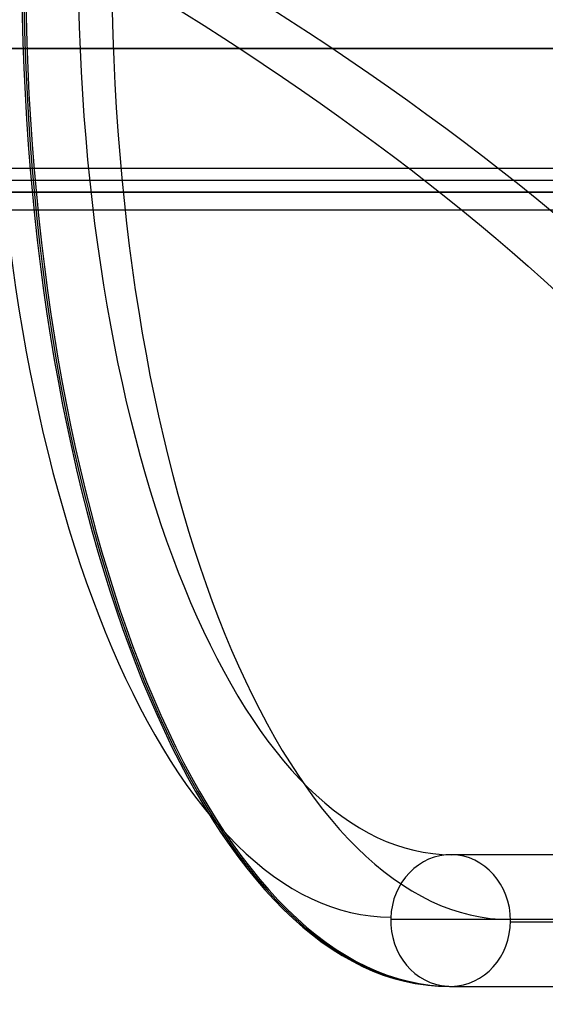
# Model space of a CAD drawing. Extents: x -225 to 225, y -83 to 164.
# Tile 9 of 22: x -67 to -45, y 10 to 51. Entities that reach past the tile are written whole.
import ezdxf

# ---------------------------------------------------------------- set-up
doc = ezdxf.new("R2010")
doc.units = 0
doc.header["$MEASUREMENT"] = 0
doc.layers.add('MODEL_238_2', color=1, linetype='CONTINUOUS')

msp = doc.modelspace()

# ---------------------------------------------------------------- linework, layer by layer
at = {"layer": 'MODEL_238_2'}
for p, q in [((97, 50, 25), (-97, 50, 25)), ((97, 50, 26), (-97, 50, 26)), ((-97, 50, 25.5), (97, 50, 25.5)), ((-95, 45, 25), (95, 45, 25)), ((-95, 45, 0.737), (95, 45, 0.737)), ((-95, 45, 12.868), (95, 45, 12.868)), ((-95, 44.5, 25), (95, 44.5, 25)), ((95, 44, 25), (-95, 44, 25)), ((-95, 44, 0.737), (95, 44, 0.737)), ((-95, 44, 12.868), (95, 44, 12.868)), ((-93.263, 43.263, -1), (93.263, 43.263, -1)), ((-93.263, 43.263), (93.263, 43.263)), ((-34.502, 16.313, 26.03), (-48.545, 16.317, 56.876)), ((-51.095, 13.619, 55.716), (-37.052, 13.616, 24.869)), ((-46.09, 13.515, 57.994), (-32.047, 13.511, 27.148)), ((-48.64, 10.818, 56.833), (-34.597, 10.814, 25.987))]:
    msp.add_line(p, q, dxfattribs=at)
at = {"layer": 'MODEL_238_2', "extrusion": (-0.350159, 0.5, 0.792078)}
for radius, start, end in [(100, 137.2621, 201.45162), (96, 137.2621, 201.64902), (100, 47.2621, 137.2621), (96, 47.2621, 137.2621)]:
    msp.add_arc((82.188, 58.119, 232.222), radius, start, end, dxfattribs=at)
at = {"layer": 'MODEL_238_2', "extrusion": (0.222168, 0.865817, -0.448332)}
for radius, start, end in [(100, 62.39036, 152.39036), (96, 62.39036, 152.39036), (96, 152.39036, 242.39036), (100, 152.39036, 242.39036)]:
    msp.add_arc((126.162, 196.082, -98.463), radius, start, end, dxfattribs=at)
at = {"layer": 'MODEL_238_2', "extrusion": (0.909961, -0.018987, 0.414258)}
for centre, radius in [((54.578, 72.348, -23.671), 41.939), ((54.578, 72.348, -20.922), 39.279), ((54.578, 72.348, -21.012), 44.777), ((54.578, 72.348, -20.922), 44.779), ((54.578, 72.348, -20.832), 44.777), ((54.578, 72.348, -18.174), 41.939)]:
    msp.add_arc(centre, radius, 94.5402, 180.4893, dxfattribs=at)
at = {"layer": 'MODEL_238_2', "extrusion": (-0.414331, 0.000104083, 0.910126)}
for start, end in [(178.9252, 357.0513), (0.799, 178.9252), (357.0513, 358.9252), (358.9252, 0.799)]:
    msp.add_arc((-13.555, -20.672, 71.88), 2.75, start, end, dxfattribs=at)

doc.saveas('drawing.dxf')
